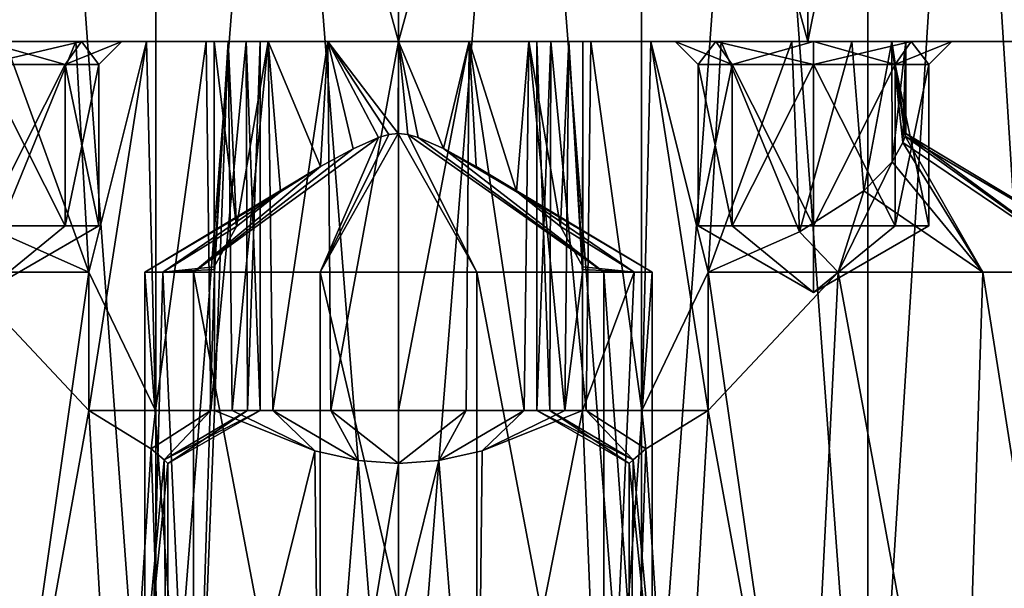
# Model space of a CAD drawing. Header units: millimetres. Extents: x -175 to 175, y 0 to 204.
# Tile 74 of 138: x 142 to 163, y 14 to 26. Entities that reach past the tile are written whole.
import ezdxf

# ---------------------------------------------------------------- set-up
doc = ezdxf.new("R2010")
doc.units = ezdxf.units.MM
doc.header["$LTSCALE"] = 65.185185
for name, color, linetype in [('306', 7, 'CONTINUOUS'), ('307', 7, 'CONTINUOUS'), ('308', 7, 'CONTINUOUS'), ('316', 7, 'CONTINUOUS'), ('317', 7, 'CONTINUOUS'), ('327', 7, 'CONTINUOUS'), ('328', 7, 'CONTINUOUS'), ('332', 7, 'CONTINUOUS'), ('342', 7, 'CONTINUOUS'), ('343', 7, 'CONTINUOUS'), ('347', 7, 'CONTINUOUS'), ('351', 7, 'CONTINUOUS'), ('352', 7, 'CONTINUOUS'), ('356', 7, 'CONTINUOUS'), ('358', 7, 'CONTINUOUS'), ('359', 7, 'CONTINUOUS'), ('360', 7, 'CONTINUOUS'), ('361', 7, 'CONTINUOUS'), ('362', 7, 'CONTINUOUS'), ('363', 7, 'CONTINUOUS'), ('364', 7, 'CONTINUOUS'), ('365', 7, 'CONTINUOUS'), ('366', 7, 'CONTINUOUS'), ('367', 7, 'CONTINUOUS'), ('368', 7, 'CONTINUOUS'), ('369', 7, 'CONTINUOUS'), ('370', 7, 'CONTINUOUS'), ('371', 7, 'CONTINUOUS'), ('372', 7, 'CONTINUOUS'), ('373', 7, 'CONTINUOUS'), ('374', 7, 'CONTINUOUS'), ('375', 7, 'CONTINUOUS'), ('376', 7, 'CONTINUOUS'), ('377', 7, 'CONTINUOUS'), ('378', 7, 'CONTINUOUS')]:
    doc.layers.add(name, color=color, linetype=linetype)

msp = doc.modelspace()

# ---------------------------------------------------------------- linework, layer by layer
at = {"layer": '306', "color": 7, "linetype": 'CONTINUOUS', "true_color": 0xe0f2ff}
for points in [[(132.25, 26), (167.75, 26), (150, 26, -1), (132.25, 26)], [(167.75, 26), (132.25, 26), (143, 26, 1), (167.75, 26)], [(146.305, 26, -6.531), (132.25, 26), (146, 26, -5), (146.305, 26, -6.531)], [(132.25, 26), (146.305, 26, -6.531), (141, 26, -7), (132.25, 26)], [(146, 26, -5), (132.25, 26), (146.305, 26, -3.469), (146, 26, -5)], [(146.305, 26, -3.469), (132.25, 26), (147.171, 26, -2.172), (146.305, 26, -3.469)], [(147.171, 26, -2.172), (132.25, 26), (148.469, 26, -1.304), (147.171, 26, -2.172)], [(148.469, 26, -1.304), (132.25, 26), (150, 26, -1), (148.469, 26, -1.304)], [(143, 26, 1), (132.25, 26), (141.469, 26, 1.304), (143, 26, 1)], [(134.628, 26, 8.875), (141.125, 26, 15.372), (143, 26, 9), (134.628, 26, 8.875)], [(141.469, 26, 8.696), (134.628, 26, 8.875), (143, 26, 9), (141.469, 26, 8.696)], [(158.875, 26, -15.372), (141.125, 26, -15.372), (141, 26, -13), (158.875, 26, -15.372)], [(159, 26, -13), (158.875, 26, -15.372), (141, 26, -13), (159, 26, -13)], [(146.305, 26, -6.531), (147.171, 26, -7.828), (141, 26, -7), (146.305, 26, -6.531)], [(141, 26, -7), (147.171, 26, -7.828), (143.121, 26, -7.879), (141, 26, -7)], [(143.121, 26, -12.121), (159, 26, -13), (141, 26, -13), (143.121, 26, -12.121)], [(158.875, 26, 15.372), (165.372, 26, 8.875), (141.125, 26, 15.372), (158.875, 26, 15.372)], [(141.125, 26, 15.372), (165.372, 26, 8.875), (157, 26, 9), (141.125, 26, 15.372)], [(150, 26, 17.75), (158.875, 26, 15.372), (141.125, 26, 15.372), (150, 26, 17.75)], [(143, 26, 9), (141.125, 26, 15.372), (157, 26, 9), (143, 26, 9)], [(150, 26, -17.75), (141.125, 26, -15.372), (158.875, 26, -15.372), (150, 26, -17.75)], [(167.75, 26), (143, 26, 1), (157, 26, 1), (167.75, 26)], [(143, 26, 1), (144.531, 26, 1.304), (157, 26, 1), (143, 26, 1)], [(144.531, 26, 8.696), (143, 26, 9), (155.469, 26, 8.696), (144.531, 26, 8.696)], [(155.469, 26, 8.696), (143, 26, 9), (157, 26, 9), (155.469, 26, 8.696)], [(148.469, 26, -8.696), (150, 26, -9), (143.121, 26, -7.879), (148.469, 26, -8.696)], [(150, 26, -9), (156, 26, -10), (143.121, 26, -7.879), (150, 26, -9)], [(147.171, 26, -7.828), (148.469, 26, -8.696), (143.121, 26, -7.879), (147.171, 26, -7.828)], [(156.879, 26, -12.121), (159, 26, -13), (143.121, 26, -12.121), (156.879, 26, -12.121)], [(144, 26, -10), (156.879, 26, -12.121), (143.121, 26, -12.121), (144, 26, -10)], [(143.121, 26, -7.879), (156, 26, -10), (144, 26, -10), (143.121, 26, -7.879)], [(156, 26, -10), (156.879, 26, -12.121), (144, 26, -10), (156, 26, -10)], [(144.531, 26, 1.304), (145.829, 26, 2.172), (155.469, 26, 1.304), (144.531, 26, 1.304)], [(157, 26, 1), (144.531, 26, 1.304), (155.469, 26, 1.304), (157, 26, 1)], [(145.829, 26, 7.828), (144.531, 26, 8.696), (154.171, 26, 7.828), (145.829, 26, 7.828)], [(154.171, 26, 7.828), (144.531, 26, 8.696), (155.469, 26, 8.696), (154.171, 26, 7.828)], [(145.829, 26, 2.172), (146.695, 26, 3.469), (154.171, 26, 2.172), (145.829, 26, 2.172)], [(155.469, 26, 1.304), (145.829, 26, 2.172), (154.171, 26, 2.172), (155.469, 26, 1.304)], [(146.695, 26, 6.531), (145.829, 26, 7.828), (153.305, 26, 6.531), (146.695, 26, 6.531)], [(153.305, 26, 6.531), (145.829, 26, 7.828), (154.171, 26, 7.828), (153.305, 26, 6.531)], [(146.695, 26, 3.469), (147, 26, 5), (153.305, 26, 3.469), (146.695, 26, 3.469)], [(147, 26, 5), (146.695, 26, 6.531), (153, 26, 5), (147, 26, 5)], [(154.171, 26, 2.172), (146.695, 26, 3.469), (153.305, 26, 3.469), (154.171, 26, 2.172)], [(153, 26, 5), (146.695, 26, 6.531), (153.305, 26, 6.531), (153, 26, 5)], [(147, 26, 5), (153, 26, 5), (153.305, 26, 3.469), (147, 26, 5)], [(150, 26, -1), (167.75, 26), (151.531, 26, -1.304), (150, 26, -1)], [(150, 26, -9), (151.531, 26, -8.696), (156, 26, -10), (150, 26, -9)], [(167.75, 26), (165.372, 26, -8.875), (151.531, 26, -1.304), (167.75, 26)], [(151.531, 26, -1.304), (165.372, 26, -8.875), (152.829, 26, -2.172), (151.531, 26, -1.304)], [(151.531, 26, -8.696), (152.829, 26, -7.828), (156.879, 26, -7.879), (151.531, 26, -8.696)], [(156, 26, -10), (151.531, 26, -8.696), (156.879, 26, -7.879), (156, 26, -10)], [(152.829, 26, -2.172), (165.372, 26, -8.875), (153.695, 26, -3.469), (152.829, 26, -2.172)], [(152.829, 26, -7.828), (153.695, 26, -6.531), (159, 26, -7), (152.829, 26, -7.828)], [(156.879, 26, -7.879), (152.829, 26, -7.828), (159, 26, -7), (156.879, 26, -7.879)], [(165.372, 26, -8.875), (154, 26, -5), (153.695, 26, -3.469), (165.372, 26, -8.875)], [(153.695, 26, -6.531), (154, 26, -5), (159, 26, -7), (153.695, 26, -6.531)], [(154, 26, -5), (165.372, 26, -8.875), (159, 26, -7), (154, 26, -5)], [(158.531, 26, 1.304), (167.75, 26), (157, 26, 1), (158.531, 26, 1.304)], [(157, 26, 9), (165.372, 26, 8.875), (158.531, 26, 8.696), (157, 26, 9)], [(159.829, 26, 2.172), (167.75, 26), (158.531, 26, 1.304), (159.829, 26, 2.172)], [(158.531, 26, 8.696), (165.372, 26, 8.875), (159.829, 26, 7.828), (158.531, 26, 8.696)], [(165.372, 26, -8.875), (158.875, 26, -15.372), (161.121, 26, -12.121), (165.372, 26, -8.875)], [(161.121, 26, -12.121), (158.875, 26, -15.372), (159, 26, -13), (161.121, 26, -12.121)], [(159, 26, -7), (165.372, 26, -8.875), (161.121, 26, -7.879), (159, 26, -7)], [(165.372, 26, 8.875), (167.75, 26), (159.829, 26, 7.828), (165.372, 26, 8.875)], [(159.829, 26, 7.828), (167.75, 26), (160.695, 26, 6.531), (159.829, 26, 7.828)], [(160.695, 26, 3.469), (167.75, 26), (159.829, 26, 2.172), (160.695, 26, 3.469)], [(160.695, 26, 6.531), (167.75, 26), (161, 26, 5), (160.695, 26, 6.531)], [(161, 26, 5), (167.75, 26), (160.695, 26, 3.469), (161, 26, 5)], [(162, 26, -10), (165.372, 26, -8.875), (161.121, 26, -12.121), (162, 26, -10)], [(165.372, 26, -8.875), (162, 26, -10), (161.121, 26, -7.879), (165.372, 26, -8.875)]]:
    msp.add_3dface(points, dxfattribs=at)
at = {"layer": '307', "color": 7, "linetype": 'CONTINUOUS', "true_color": 0xe0f2ff}
for points in [[(141.125, 26, -15.372), (150, 26, -17.75), (141.125, 58.25, -15.372), (141.125, 26, -15.372)], [(141.125, 58.25, -15.372), (150, 26, -17.75), (150, 58.25, -17.75), (141.125, 58.25, -15.372)], [(150, 26, -17.75), (158.875, 26, -15.372), (150, 58.25, -17.75), (150, 26, -17.75)], [(150, 58.25, -17.75), (158.875, 26, -15.372), (158.875, 58.25, -15.372), (150, 58.25, -17.75)], [(158.875, 26, -15.372), (165.372, 26, -8.875), (158.875, 58.25, -15.372), (158.875, 26, -15.372)], [(158.875, 58.25, -15.372), (165.372, 26, -8.875), (165.372, 58.25, -8.875), (158.875, 58.25, -15.372)]]:
    msp.add_3dface(points, dxfattribs=at)
at = {"layer": '308', "color": 7, "linetype": 'CONTINUOUS', "true_color": 0xe0f2ff}
for points in [[(139.825, 72.609, -17.624), (144.733, 72.609, -19.657), (139.825, 5.8, -17.624), (139.825, 72.609, -17.624)], [(139.825, 5.8, -17.624), (144.733, 72.609, -19.657), (144.733, 5.8, -19.657), (139.825, 5.8, -17.624)], [(144.733, 72.609, -19.657), (150, 72.609, -20.35), (144.733, 5.8, -19.657), (144.733, 72.609, -19.657)], [(144.733, 5.8, -19.657), (150, 72.609, -20.35), (150, 5.8, -20.35), (144.733, 5.8, -19.657)], [(150, 72.609, -20.35), (155.267, 72.609, -19.657), (150, 5.8, -20.35), (150, 72.609, -20.35)], [(150, 5.8, -20.35), (155.267, 72.609, -19.657), (155.267, 5.8, -19.657), (150, 5.8, -20.35)], [(155.267, 72.609, -19.657), (160.175, 72.609, -17.624), (155.267, 5.8, -19.657), (155.267, 72.609, -19.657)], [(155.267, 5.8, -19.657), (160.175, 72.609, -17.624), (160.175, 5.8, -17.624), (155.267, 5.8, -19.657)], [(160.175, 72.609, -17.624), (164.39, 72.609, -14.39), (160.175, 5.8, -17.624), (160.175, 72.609, -17.624)], [(160.175, 5.8, -17.624), (164.39, 72.609, -14.39), (164.39, 5.8, -14.39), (160.175, 5.8, -17.624)]]:
    msp.add_3dface(points, dxfattribs=at)
at = {"layer": '316', "color": 7, "linetype": 'CONTINUOUS', "true_color": 0xe0f2ff}
for points in [[(150, 26, 17.75), (141.125, 26, 15.372), (150, 58.25, 17.75), (150, 26, 17.75)], [(150, 58.25, 17.75), (141.125, 26, 15.372), (141.125, 58.25, 15.372), (150, 58.25, 17.75)], [(158.875, 26, 15.372), (150, 26, 17.75), (158.875, 58.25, 15.372), (158.875, 26, 15.372)], [(158.875, 58.25, 15.372), (150, 26, 17.75), (150, 58.25, 17.75), (158.875, 58.25, 15.372)], [(165.372, 26, 8.875), (158.875, 26, 15.372), (165.372, 58.25, 8.875), (165.372, 26, 8.875)], [(165.372, 58.25, 8.875), (158.875, 26, 15.372), (158.875, 58.25, 15.372), (165.372, 58.25, 8.875)]]:
    msp.add_3dface(points, dxfattribs=at)
at = {"layer": '317', "color": 7, "linetype": 'CONTINUOUS', "true_color": 0xe0f2ff}
for points in [[(139.825, 5.8, 17.624), (144.733, 5.8, 19.657), (139.825, 72.609, 17.624), (139.825, 5.8, 17.624)], [(139.825, 72.609, 17.624), (144.733, 5.8, 19.657), (144.733, 72.609, 19.657), (139.825, 72.609, 17.624)], [(144.733, 5.8, 19.657), (150, 5.8, 20.35), (144.733, 72.609, 19.657), (144.733, 5.8, 19.657)], [(144.733, 72.609, 19.657), (150, 5.8, 20.35), (150, 72.609, 20.35), (144.733, 72.609, 19.657)], [(150, 5.8, 20.35), (155.267, 5.8, 19.657), (150, 72.609, 20.35), (150, 5.8, 20.35)], [(150, 72.609, 20.35), (155.267, 5.8, 19.657), (155.267, 72.609, 19.657), (150, 72.609, 20.35)], [(155.267, 5.8, 19.657), (160.175, 5.8, 17.624), (155.267, 72.609, 19.657), (155.267, 5.8, 19.657)], [(155.267, 72.609, 19.657), (160.175, 5.8, 17.624), (160.175, 72.609, 17.624), (155.267, 72.609, 19.657)], [(160.175, 5.8, 17.624), (164.39, 5.8, 14.39), (160.175, 72.609, 17.624), (160.175, 5.8, 17.624)], [(160.175, 72.609, 17.624), (164.39, 5.8, 14.39), (164.39, 72.609, 14.39), (160.175, 72.609, 17.624)]]:
    msp.add_3dface(points, dxfattribs=at)
at = {"layer": '327', "color": 7, "linetype": 'CONTINUOUS', "true_color": 0xe0f2ff}
for points in [[(145.55, 6.5, -5.267), (144.5, 6.5, -8.5), (144.891, 21, -6.462), (145.55, 6.5, -5.267)], [(144.5, 6.5, -8.5), (144.5, 21, -8.5), (144.891, 21, -6.462), (144.5, 6.5, -8.5)], [(146.01, 21, -4.714), (145.55, 6.5, -5.267), (144.891, 21, -6.462), (146.01, 21, -4.714)], [(146.01, 18, -4.714), (145.55, 6.5, -5.267), (146.01, 21, -4.714), (146.01, 18, -4.714)], [(155.109, 21, -6.462), (154.45, 6.5, -5.267), (153.99, 18, -4.714), (155.109, 21, -6.462)], [(153.99, 21, -4.714), (155.109, 21, -6.462), (153.99, 18, -4.714), (153.99, 21, -4.714)], [(155.5, 6.5, -8.5), (154.45, 6.5, -5.267), (155.5, 21, -8.5), (155.5, 6.5, -8.5)], [(155.5, 21, -8.5), (154.45, 6.5, -5.267), (155.109, 21, -6.462), (155.5, 21, -8.5)], [(148.184, 17.124, -3.309), (145.55, 6.5, -5.267), (146.01, 18, -4.714), (148.184, 17.124, -3.309)], [(154.45, 6.5, -5.267), (151.699, 6.5, -3.269), (153.99, 18, -4.714), (154.45, 6.5, -5.267)], [(153.99, 18, -4.714), (151.699, 6.5, -3.269), (151.813, 17.122, -3.307), (153.99, 18, -4.714)], [(148.301, 6.5, -3.269), (145.55, 6.5, -5.267), (148.184, 17.124, -3.309), (148.301, 6.5, -3.269)], [(149.122, 16.914, -3.071), (148.301, 6.5, -3.269), (148.184, 17.124, -3.309), (149.122, 16.914, -3.071)], [(151.813, 17.122, -3.307), (151.699, 6.5, -3.269), (150.875, 16.914, -3.07), (151.813, 17.122, -3.307)], [(151.699, 6.5, -3.269), (148.301, 6.5, -3.269), (150.875, 16.914, -3.07), (151.699, 6.5, -3.269)], [(150.875, 16.914, -3.07), (148.301, 6.5, -3.269), (149.999, 16.845, -3), (150.875, 16.914, -3.07)], [(149.999, 16.845, -3), (148.301, 6.5, -3.269), (149.122, 16.914, -3.071), (149.999, 16.845, -3)]]:
    msp.add_3dface(points, dxfattribs=at)
at = {"layer": '328', "color": 7, "linetype": 'CONTINUOUS', "true_color": 0xe0f2ff}
for points in [[(149.566, 23.918, -8.976), (149.016, 23.672, -8.877), (145.55, 21, -11.733), (149.566, 23.918, -8.976)], [(148.301, 21, -13.731), (149.566, 23.918, -8.976), (145.55, 21, -11.733), (148.301, 21, -13.731)], [(149.995, 24.004, -9), (149.789, 23.982, -8.994), (148.301, 21, -13.731), (149.995, 24.004, -9)], [(151.699, 21, -13.731), (149.995, 24.004, -9), (148.301, 21, -13.731), (151.699, 21, -13.731)], [(149.789, 23.982, -8.994), (149.566, 23.918, -8.976), (148.301, 21, -13.731), (149.789, 23.982, -8.994)], [(150.201, 23.984, -8.995), (149.995, 24.004, -9), (151.699, 21, -13.731), (150.201, 23.984, -8.995)], [(150.425, 23.921, -8.977), (150.201, 23.984, -8.995), (154.45, 21, -11.733), (150.425, 23.921, -8.977)], [(154.45, 21, -11.733), (150.201, 23.984, -8.995), (151.699, 21, -13.731), (154.45, 21, -11.733)], [(150.976, 23.676, -8.879), (150.425, 23.921, -8.977), (154.45, 21, -11.733), (150.976, 23.676, -8.879)], [(149.016, 23.672, -8.877), (148.31, 23.286, -8.625), (145.55, 21, -11.733), (149.016, 23.672, -8.877)], [(150.976, 23.676, -8.879), (155.5, 21, -8.5), (151.684, 23.29, -8.628), (150.976, 23.676, -8.879)], [(155.5, 21, -8.5), (150.976, 23.676, -8.879), (154.45, 21, -11.733), (155.5, 21, -8.5)], [(147.437, 22.743, -8.071), (144.5, 21, -8.5), (148.31, 23.286, -8.625), (147.437, 22.743, -8.071)], [(148.31, 23.286, -8.625), (144.5, 21, -8.5), (145.55, 21, -11.733), (148.31, 23.286, -8.625)], [(151.684, 23.29, -8.628), (155.5, 21, -8.5), (152.56, 22.746, -8.074), (151.684, 23.29, -8.628)], [(144.891, 21, -6.462), (144.5, 21, -8.5), (147.437, 22.743, -8.071), (144.891, 21, -6.462)], [(146.484, 21.985, -6.907), (144.891, 21, -6.462), (147.437, 22.743, -8.071), (146.484, 21.985, -6.907)], [(155.5, 21, -8.5), (155.109, 21, -6.462), (152.56, 22.746, -8.074), (155.5, 21, -8.5)], [(152.56, 22.746, -8.074), (155.109, 21, -6.462), (153.516, 21.986, -6.908), (152.56, 22.746, -8.074)], [(146, 21.111, -5), (144.891, 21, -6.462), (146.484, 21.985, -6.907), (146, 21.111, -5)], [(153.516, 21.986, -6.908), (155.109, 21, -6.462), (154, 21.111, -5), (153.516, 21.986, -6.908)], [(144.891, 21, -6.462), (146, 21.111, -5), (146.003, 21.055, -4.857), (144.891, 21, -6.462)], [(146.01, 21, -4.714), (144.891, 21, -6.462), (146.003, 21.055, -4.857), (146.01, 21, -4.714)], [(155.109, 21, -6.462), (153.99, 21, -4.714), (153.997, 21.055, -4.857), (155.109, 21, -6.462)], [(154, 21.111, -5), (155.109, 21, -6.462), (153.997, 21.055, -4.857), (154, 21.111, -5)]]:
    msp.add_3dface(points, dxfattribs=at)
at = {"layer": '332', "color": 7, "linetype": 'CONTINUOUS', "true_color": 0xe0f2ff}
for points in [[(144.5, 21, -8.5), (144.5, 6.5, -8.5), (145.55, 6.5, -11.733), (144.5, 21, -8.5)], [(145.55, 21, -11.733), (144.5, 21, -8.5), (145.55, 6.5, -11.733), (145.55, 21, -11.733)], [(148.301, 21, -13.731), (145.55, 21, -11.733), (148.301, 6.5, -13.731), (148.301, 21, -13.731)], [(145.55, 21, -11.733), (145.55, 6.5, -11.733), (148.301, 6.5, -13.731), (145.55, 21, -11.733)], [(151.699, 21, -13.731), (148.301, 21, -13.731), (151.699, 6.5, -13.731), (151.699, 21, -13.731)], [(148.301, 21, -13.731), (148.301, 6.5, -13.731), (151.699, 6.5, -13.731), (148.301, 21, -13.731)], [(154.45, 21, -11.733), (151.699, 21, -13.731), (154.45, 6.5, -11.733), (154.45, 21, -11.733)], [(151.699, 21, -13.731), (151.699, 6.5, -13.731), (154.45, 6.5, -11.733), (151.699, 21, -13.731)], [(155.5, 6.5, -8.5), (155.5, 21, -8.5), (154.45, 21, -11.733), (155.5, 6.5, -8.5)], [(155.5, 6.5, -8.5), (154.45, 21, -11.733), (154.45, 6.5, -11.733), (155.5, 6.5, -8.5)]]:
    msp.add_3dface(points, dxfattribs=at)
at = {"layer": '342', "color": 7, "linetype": 'CONTINUOUS', "true_color": 0xe0f2ff}
for points in [[(143.286, 21, 8.99), (141.199, 6.5, 10.231), (140.467, 21, 10.414), (143.286, 21, 8.99)], [(143.286, 18, 8.99), (141.199, 6.5, 10.231), (143.286, 21, 8.99), (143.286, 18, 8.99)], [(143.95, 6.5, 8.233), (141.199, 6.5, 10.231), (143.286, 18, 8.99), (143.95, 6.5, 8.233)], [(143.95, 6.5, 8.233), (143.286, 18, 8.99), (144.638, 17.167, 6.963), (143.95, 6.5, 8.233)], [(144.915, 16.928, 5.963), (143.95, 6.5, 8.233), (144.638, 17.167, 6.963), (144.915, 16.928, 5.963)], [(145, 16.845, 5), (143.95, 6.5, 8.233), (144.915, 16.928, 5.963), (145, 16.845, 5)], [(145, 6.5, 5), (143.95, 6.5, 8.233), (145, 16.845, 5), (145, 6.5, 5)]]:
    msp.add_3dface(points, dxfattribs=at)
at = {"layer": '343', "color": 7, "linetype": 'CONTINUOUS', "true_color": 0xe0f2ff}
for points in [[(143.286, 21, 8.99), (140.467, 21, 10.414), (141.307, 21.872, 8.624), (143.286, 21, 8.99)], [(143.286, 21, 1.01), (141.307, 21.872, 1.376), (140.467, 21, -0.414), (143.286, 21, 1.01)]]:
    msp.add_3dface(points, dxfattribs=at)
at = {"layer": '347', "color": 7, "linetype": 'CONTINUOUS', "true_color": 0xe0f2ff}
for points in [[(143.286, 21, 1.01), (140.467, 21, -0.414), (143.286, 18, 1.01), (143.286, 21, 1.01)], [(140.467, 21, -0.414), (141.199, 6.5, -0.231), (143.286, 18, 1.01), (140.467, 21, -0.414)], [(141.199, 6.5, -0.231), (143.95, 6.5, 1.767), (143.286, 18, 1.01), (141.199, 6.5, -0.231)], [(143.286, 18, 1.01), (143.95, 6.5, 1.767), (144.638, 17.166, 3.038), (143.286, 18, 1.01)], [(143.95, 6.5, 1.767), (145, 6.5, 5), (144.638, 17.166, 3.038), (143.95, 6.5, 1.767)], [(144.638, 17.166, 3.038), (145, 6.5, 5), (144.914, 16.929, 4.032), (144.638, 17.166, 3.038)], [(145, 6.5, 5), (145, 16.845, 5), (144.914, 16.929, 4.032), (145, 6.5, 5)]]:
    msp.add_3dface(points, dxfattribs=at)
at = {"layer": '351', "color": 7, "linetype": 'CONTINUOUS', "true_color": 0xe0f2ff}
for points in [[(158.801, 6.5, 10.231), (156.714, 18, 8.99), (159.533, 21, 10.414), (158.801, 6.5, 10.231)], [(156.714, 18, 8.99), (156.714, 21, 8.99), (159.533, 21, 10.414), (156.714, 18, 8.99)], [(162.199, 6.5, 10.231), (158.801, 6.5, 10.231), (159.533, 21, 10.414), (162.199, 6.5, 10.231)], [(162.671, 21, 10.053), (162.199, 6.5, 10.231), (159.533, 21, 10.414), (162.671, 21, 10.053)], [(164.95, 6.5, 8.233), (162.199, 6.5, 10.231), (162.671, 21, 10.053), (164.95, 6.5, 8.233)], [(165.093, 21, 8.026), (164.95, 6.5, 8.233), (162.671, 21, 10.053), (165.093, 21, 8.026)], [(156.714, 18, 8.99), (156.05, 6.5, 8.233), (155.362, 17.167, 6.963), (156.714, 18, 8.99)], [(158.801, 6.5, 10.231), (156.05, 6.5, 8.233), (156.714, 18, 8.99), (158.801, 6.5, 10.231)], [(156.05, 6.5, 8.233), (155, 6.5, 5), (155.362, 17.167, 6.963), (156.05, 6.5, 8.233)], [(155.362, 17.167, 6.963), (155, 6.5, 5), (155.085, 16.928, 5.963), (155.362, 17.167, 6.963)], [(155.085, 16.928, 5.963), (155, 6.5, 5), (155, 16.845, 5), (155.085, 16.928, 5.963)]]:
    msp.add_3dface(points, dxfattribs=at)
at = {"layer": '352', "color": 7, "linetype": 'CONTINUOUS', "true_color": 0xe0f2ff}
for points in [[(160.985, 23.946, 5.347), (162.671, 21, 10.053), (160.939, 23.811, 5.696), (160.985, 23.946, 5.347)], [(160.939, 23.811, 4.304), (165.093, 21, 1.974), (160.985, 23.946, 4.653), (160.939, 23.811, 4.304)], [(160.985, 23.946, 4.653), (166, 21, 5), (161, 24.004, 5), (160.985, 23.946, 4.653)], [(161, 24.004, 5), (165.093, 21, 8.026), (160.985, 23.946, 5.347), (161, 24.004, 5)], [(165.093, 21, 1.974), (166, 21, 5), (160.985, 23.946, 4.653), (165.093, 21, 1.974)], [(165.093, 21, 8.026), (162.671, 21, 10.053), (160.985, 23.946, 5.347), (165.093, 21, 8.026)], [(166, 21, 5), (165.093, 21, 8.026), (161, 24.004, 5), (166, 21, 5)], [(160.939, 23.811, 5.696), (162.671, 21, 10.053), (160.707, 23.394, 6.502), (160.939, 23.811, 5.696)], [(160.707, 23.394, 3.498), (162.671, 21, -0.053), (160.939, 23.811, 4.304), (160.707, 23.394, 3.498)], [(162.671, 21, -0.053), (165.093, 21, 1.974), (160.939, 23.811, 4.304), (162.671, 21, -0.053)], [(162.671, 21, 10.053), (159.533, 21, 10.414), (160.707, 23.394, 6.502), (162.671, 21, 10.053)], [(160.707, 23.394, 6.502), (159.533, 21, 10.414), (160.092, 22.761, 7.537), (160.707, 23.394, 6.502)], [(160.092, 22.761, 2.463), (162.671, 21, -0.053), (160.707, 23.394, 3.498), (160.092, 22.761, 2.463)], [(160.092, 22.761, 7.537), (159.533, 21, 10.414), (158.693, 21.872, 8.624), (160.092, 22.761, 7.537)], [(158.693, 21.872, 1.376), (159.533, 21, -0.414), (160.092, 22.761, 2.463), (158.693, 21.872, 1.376)], [(159.533, 21, -0.414), (162.671, 21, -0.053), (160.092, 22.761, 2.463), (159.533, 21, -0.414)], [(159.533, 21, 10.414), (156.714, 21, 8.99), (158.693, 21.872, 8.624), (159.533, 21, 10.414)], [(156.714, 21, 1.01), (159.533, 21, -0.414), (158.693, 21.872, 1.376), (156.714, 21, 1.01)]]:
    msp.add_3dface(points, dxfattribs=at)
at = {"layer": '356', "color": 7, "linetype": 'CONTINUOUS', "true_color": 0xe0f2ff}
for points in [[(159.533, 21, -0.414), (156.714, 21, 1.01), (158.801, 6.5, -0.231), (159.533, 21, -0.414)], [(158.801, 6.5, -0.231), (156.714, 21, 1.01), (156.714, 18, 1.01), (158.801, 6.5, -0.231)], [(159.533, 21, -0.414), (158.801, 6.5, -0.231), (162.199, 6.5, -0.231), (159.533, 21, -0.414)], [(162.671, 21, -0.053), (159.533, 21, -0.414), (162.199, 6.5, -0.231), (162.671, 21, -0.053)], [(162.671, 21, -0.053), (162.199, 6.5, -0.231), (164.95, 6.5, 1.767), (162.671, 21, -0.053)], [(165.093, 21, 1.974), (162.671, 21, -0.053), (164.95, 6.5, 1.767), (165.093, 21, 1.974)], [(155.362, 17.166, 3.038), (156.05, 6.5, 1.767), (156.714, 18, 1.01), (155.362, 17.166, 3.038)], [(156.05, 6.5, 1.767), (158.801, 6.5, -0.231), (156.714, 18, 1.01), (156.05, 6.5, 1.767)], [(155.086, 16.929, 4.032), (156.05, 6.5, 1.767), (155.362, 17.166, 3.038), (155.086, 16.929, 4.032)], [(155, 16.845, 5), (156.05, 6.5, 1.767), (155.086, 16.929, 4.032), (155, 16.845, 5)], [(155, 16.845, 5), (155, 6.5, 5), (156.05, 6.5, 1.767), (155, 16.845, 5)]]:
    msp.add_3dface(points, dxfattribs=at)
at = {"layer": '358', "color": 7, "linetype": 'CONTINUOUS', "true_color": 0xe0f2ff}
for points in [[(146, 26, -5), (146.305, 26, -3.469), (146, 21.111, -5), (146, 26, -5)], [(146, 21.111, -5), (146.305, 26, -3.469), (146.003, 21.055, -4.857), (146, 21.111, -5)], [(146.305, 26, -3.469), (146.01, 21, -4.714), (146.003, 21.055, -4.857), (146.305, 26, -3.469)], [(146.305, 26, -3.469), (146.01, 18, -4.714), (146.01, 21, -4.714), (146.305, 26, -3.469)], [(146.01, 18, -4.714), (146.305, 26, -3.469), (146.392, 18, -3.273), (146.01, 18, -4.714)], [(146.305, 26, -3.469), (147.171, 26, -2.172), (146.392, 18, -3.273), (146.305, 26, -3.469)], [(146.392, 18, -3.273), (147.171, 26, -2.172), (147.274, 18, -2.072), (146.392, 18, -3.273)], [(147.171, 26, -2.172), (148.469, 26, -1.304), (147.274, 18, -2.072), (147.171, 26, -2.172)], [(147.274, 18, -2.072), (148.469, 26, -1.304), (148.535, 18, -1.278), (147.274, 18, -2.072)], [(148.469, 26, -1.304), (150, 26, -1), (148.535, 18, -1.278), (148.469, 26, -1.304)], [(148.535, 18, -1.278), (150, 26, -1), (150, 18, -1), (148.535, 18, -1.278)], [(150, 26, -1), (151.531, 26, -1.304), (150, 18, -1), (150, 26, -1)], [(150, 18, -1), (151.531, 26, -1.304), (151.465, 18, -1.278), (150, 18, -1)], [(151.465, 18, -1.278), (151.531, 26, -1.304), (152.726, 18, -2.072), (151.465, 18, -1.278)], [(151.531, 26, -1.304), (152.829, 26, -2.172), (152.726, 18, -2.072), (151.531, 26, -1.304)], [(152.726, 18, -2.072), (152.829, 26, -2.172), (153.608, 18, -3.273), (152.726, 18, -2.072)], [(152.829, 26, -2.172), (153.695, 26, -3.469), (153.608, 18, -3.273), (152.829, 26, -2.172)], [(153.695, 26, -3.469), (153.99, 21, -4.714), (153.608, 18, -3.273), (153.695, 26, -3.469)], [(153.695, 26, -3.469), (154, 26, -5), (153.99, 21, -4.714), (153.695, 26, -3.469)], [(153.99, 21, -4.714), (154, 26, -5), (153.997, 21.055, -4.857), (153.99, 21, -4.714)], [(154, 26, -5), (154, 21.111, -5), (153.997, 21.055, -4.857), (154, 26, -5)], [(153.99, 21, -4.714), (153.99, 18, -4.714), (153.608, 18, -3.273), (153.99, 21, -4.714)]]:
    msp.add_3dface(points, dxfattribs=at)
at = {"layer": '359', "color": 7, "linetype": 'CONTINUOUS', "true_color": 0xe0f2ff}
for points in [[(148.184, 17.124, -3.309), (146.01, 18, -4.714), (146.392, 18, -3.273), (148.184, 17.124, -3.309)], [(148.184, 17.124, -3.309), (146.392, 18, -3.273), (147.274, 18, -2.072), (148.184, 17.124, -3.309)], [(149.122, 16.914, -3.071), (148.184, 17.124, -3.309), (147.274, 18, -2.072), (149.122, 16.914, -3.071)], [(149.122, 16.914, -3.071), (147.274, 18, -2.072), (148.535, 18, -1.278), (149.122, 16.914, -3.071)], [(149.999, 16.845, -3), (149.122, 16.914, -3.071), (148.535, 18, -1.278), (149.999, 16.845, -3)], [(149.999, 16.845, -3), (148.535, 18, -1.278), (150, 18, -1), (149.999, 16.845, -3)], [(150.875, 16.914, -3.07), (149.999, 16.845, -3), (151.465, 18, -1.278), (150.875, 16.914, -3.07)], [(149.999, 16.845, -3), (150, 18, -1), (151.465, 18, -1.278), (149.999, 16.845, -3)], [(151.813, 17.122, -3.307), (150.875, 16.914, -3.07), (152.726, 18, -2.072), (151.813, 17.122, -3.307)], [(150.875, 16.914, -3.07), (151.465, 18, -1.278), (152.726, 18, -2.072), (150.875, 16.914, -3.07)], [(153.99, 18, -4.714), (151.813, 17.122, -3.307), (153.608, 18, -3.273), (153.99, 18, -4.714)], [(151.813, 17.122, -3.307), (152.726, 18, -2.072), (153.608, 18, -3.273), (151.813, 17.122, -3.307)]]:
    msp.add_3dface(points, dxfattribs=at)
at = {"layer": '360', "color": 7, "linetype": 'CONTINUOUS', "true_color": 0xe0f2ff}
for points in [[(146.305, 26, -6.531), (146, 26, -5), (146.484, 21.985, -6.907), (146.305, 26, -6.531)], [(146, 26, -5), (146, 21.111, -5), (146.484, 21.985, -6.907), (146, 26, -5)], [(147.171, 26, -7.828), (146.305, 26, -6.531), (146.484, 21.985, -6.907), (147.171, 26, -7.828)], [(147.171, 26, -7.828), (146.484, 21.985, -6.907), (147.437, 22.743, -8.071), (147.171, 26, -7.828)], [(148.469, 26, -8.696), (147.171, 26, -7.828), (148.31, 23.286, -8.625), (148.469, 26, -8.696)], [(147.171, 26, -7.828), (147.437, 22.743, -8.071), (148.31, 23.286, -8.625), (147.171, 26, -7.828)], [(148.469, 26, -8.696), (148.31, 23.286, -8.625), (149.016, 23.672, -8.877), (148.469, 26, -8.696)], [(150, 26, -9), (148.469, 26, -8.696), (149.995, 24.004, -9), (150, 26, -9)], [(148.469, 26, -8.696), (149.016, 23.672, -8.877), (149.566, 23.918, -8.976), (148.469, 26, -8.696)], [(148.469, 26, -8.696), (149.566, 23.918, -8.976), (149.789, 23.982, -8.994), (148.469, 26, -8.696)], [(148.469, 26, -8.696), (149.789, 23.982, -8.994), (149.995, 24.004, -9), (148.469, 26, -8.696)], [(150, 26, -9), (149.995, 24.004, -9), (150.201, 23.984, -8.995), (150, 26, -9)], [(151.531, 26, -8.696), (150, 26, -9), (150.976, 23.676, -8.879), (151.531, 26, -8.696)], [(150, 26, -9), (150.201, 23.984, -8.995), (150.425, 23.921, -8.977), (150, 26, -9)], [(150, 26, -9), (150.425, 23.921, -8.977), (150.976, 23.676, -8.879), (150, 26, -9)], [(151.531, 26, -8.696), (150.976, 23.676, -8.879), (151.684, 23.29, -8.628), (151.531, 26, -8.696)], [(152.829, 26, -7.828), (151.531, 26, -8.696), (152.56, 22.746, -8.074), (152.829, 26, -7.828)], [(151.531, 26, -8.696), (151.684, 23.29, -8.628), (152.56, 22.746, -8.074), (151.531, 26, -8.696)], [(152.829, 26, -7.828), (152.56, 22.746, -8.074), (153.516, 21.986, -6.908), (152.829, 26, -7.828)], [(153.695, 26, -6.531), (152.829, 26, -7.828), (153.516, 21.986, -6.908), (153.695, 26, -6.531)], [(153.695, 26, -6.531), (153.516, 21.986, -6.908), (154, 21.111, -5), (153.695, 26, -6.531)], [(154, 26, -5), (153.695, 26, -6.531), (154, 21.111, -5), (154, 26, -5)]]:
    msp.add_3dface(points, dxfattribs=at)
at = {"layer": '361', "color": 7, "linetype": 'CONTINUOUS', "true_color": 0xe0f2ff}
for points in [[(141.469, 26, 8.696), (143, 26, 9), (141.307, 21.872, 8.624), (141.469, 26, 8.696)], [(143, 26, 9), (143.286, 21, 8.99), (141.307, 21.872, 8.624), (143, 26, 9)], [(143, 26, 9), (144.531, 26, 8.696), (143.286, 21, 8.99), (143, 26, 9)], [(144.531, 26, 8.696), (143.286, 18, 8.99), (143.286, 21, 8.99), (144.531, 26, 8.696)], [(143.286, 18, 8.99), (144.531, 26, 8.696), (144.726, 18, 8.608), (143.286, 18, 8.99)], [(144.531, 26, 8.696), (145.829, 26, 7.828), (144.726, 18, 8.608), (144.531, 26, 8.696)], [(144.726, 18, 8.608), (145.829, 26, 7.828), (145.928, 18, 7.726), (144.726, 18, 8.608)], [(145.829, 26, 7.828), (146.695, 26, 6.531), (145.928, 18, 7.726), (145.829, 26, 7.828)], [(145.928, 18, 7.726), (146.695, 26, 6.531), (146.722, 18, 6.464), (145.928, 18, 7.726)], [(146.695, 26, 6.531), (147, 26, 5), (146.722, 18, 6.464), (146.695, 26, 6.531)], [(146.722, 18, 6.464), (147, 26, 5), (147, 18, 5), (146.722, 18, 6.464)]]:
    msp.add_3dface(points, dxfattribs=at)
at = {"layer": '362', "color": 7, "linetype": 'CONTINUOUS', "true_color": 0xe0f2ff}
for points in [[(144.638, 17.167, 6.963), (143.286, 18, 8.99), (144.726, 18, 8.608), (144.638, 17.167, 6.963)], [(143.286, 18, 1.01), (144.638, 17.166, 3.038), (144.726, 18, 1.392), (143.286, 18, 1.01)], [(144.915, 16.928, 5.963), (144.638, 17.167, 6.963), (145.928, 18, 7.726), (144.915, 16.928, 5.963)], [(144.638, 17.167, 6.963), (144.726, 18, 8.608), (145.928, 18, 7.726), (144.638, 17.167, 6.963)], [(144.638, 17.166, 3.038), (144.914, 16.929, 4.032), (145.928, 18, 2.274), (144.638, 17.166, 3.038)], [(144.726, 18, 1.392), (144.638, 17.166, 3.038), (145.928, 18, 2.274), (144.726, 18, 1.392)], [(144.914, 16.929, 4.032), (145, 16.845, 5), (146.722, 18, 3.536), (144.914, 16.929, 4.032)], [(145.928, 18, 2.274), (144.914, 16.929, 4.032), (146.722, 18, 3.536), (145.928, 18, 2.274)], [(145, 16.845, 5), (144.915, 16.928, 5.963), (147, 18, 5), (145, 16.845, 5)], [(144.915, 16.928, 5.963), (145.928, 18, 7.726), (146.722, 18, 6.464), (144.915, 16.928, 5.963)], [(144.915, 16.928, 5.963), (146.722, 18, 6.464), (147, 18, 5), (144.915, 16.928, 5.963)], [(145, 16.845, 5), (147, 18, 5), (146.722, 18, 3.536), (145, 16.845, 5)]]:
    msp.add_3dface(points, dxfattribs=at)
at = {"layer": '363', "color": 7, "linetype": 'CONTINUOUS', "true_color": 0xe0f2ff}
for points in [[(141.469, 26, 1.304), (141.307, 21.872, 1.376), (143.286, 21, 1.01), (141.469, 26, 1.304)], [(143, 26, 1), (141.469, 26, 1.304), (143.286, 21, 1.01), (143, 26, 1)], [(144.531, 26, 1.304), (143, 26, 1), (143.286, 21, 1.01), (144.531, 26, 1.304)], [(144.531, 26, 1.304), (143.286, 21, 1.01), (144.726, 18, 1.392), (144.531, 26, 1.304)], [(145.829, 26, 2.172), (144.531, 26, 1.304), (144.726, 18, 1.392), (145.829, 26, 2.172)], [(145.829, 26, 2.172), (144.726, 18, 1.392), (145.928, 18, 2.274), (145.829, 26, 2.172)], [(146.695, 26, 3.469), (145.829, 26, 2.172), (145.928, 18, 2.274), (146.695, 26, 3.469)], [(146.695, 26, 3.469), (145.928, 18, 2.274), (146.722, 18, 3.536), (146.695, 26, 3.469)], [(147, 26, 5), (146.695, 26, 3.469), (147, 18, 5), (147, 26, 5)], [(147, 18, 5), (146.695, 26, 3.469), (146.722, 18, 3.536), (147, 18, 5)], [(143.286, 21, 1.01), (143.286, 18, 1.01), (144.726, 18, 1.392), (143.286, 21, 1.01)]]:
    msp.add_3dface(points, dxfattribs=at)
at = {"layer": '364', "color": 7, "linetype": 'CONTINUOUS', "true_color": 0xe0f2ff}
for points in [[(153, 26, 5), (153.305, 26, 6.531), (153, 18, 5), (153, 26, 5)], [(153, 18, 5), (153.305, 26, 6.531), (153.278, 18, 6.464), (153, 18, 5)], [(153.278, 18, 6.464), (153.305, 26, 6.531), (154.072, 18, 7.726), (153.278, 18, 6.464)], [(153.305, 26, 6.531), (154.171, 26, 7.828), (154.072, 18, 7.726), (153.305, 26, 6.531)], [(154.072, 18, 7.726), (154.171, 26, 7.828), (155.274, 18, 8.608), (154.072, 18, 7.726)], [(154.171, 26, 7.828), (155.469, 26, 8.696), (155.274, 18, 8.608), (154.171, 26, 7.828)], [(155.469, 26, 8.696), (156.714, 21, 8.99), (155.274, 18, 8.608), (155.469, 26, 8.696)], [(155.469, 26, 8.696), (157, 26, 9), (156.714, 21, 8.99), (155.469, 26, 8.696)], [(157, 26, 9), (158.531, 26, 8.696), (156.714, 21, 8.99), (157, 26, 9)], [(156.714, 21, 8.99), (158.531, 26, 8.696), (158.693, 21.872, 8.624), (156.714, 21, 8.99)], [(158.531, 26, 8.696), (159.829, 26, 7.828), (158.693, 21.872, 8.624), (158.531, 26, 8.696)], [(159.829, 26, 7.828), (160.092, 22.761, 7.537), (158.693, 21.872, 8.624), (159.829, 26, 7.828)], [(159.829, 26, 7.828), (160.695, 26, 6.531), (160.092, 22.761, 7.537), (159.829, 26, 7.828)], [(160.695, 26, 6.531), (160.707, 23.394, 6.502), (160.092, 22.761, 7.537), (160.695, 26, 6.531)], [(160.695, 26, 6.531), (161, 26, 5), (160.707, 23.394, 6.502), (160.695, 26, 6.531)], [(161, 26, 5), (160.939, 23.811, 5.696), (160.707, 23.394, 6.502), (161, 26, 5)], [(161, 26, 5), (160.985, 23.946, 5.347), (160.939, 23.811, 5.696), (161, 26, 5)], [(161, 26, 5), (161, 24.004, 5), (160.985, 23.946, 5.347), (161, 26, 5)], [(156.714, 21, 8.99), (156.714, 18, 8.99), (155.274, 18, 8.608), (156.714, 21, 8.99)]]:
    msp.add_3dface(points, dxfattribs=at)
at = {"layer": '365', "color": 7, "linetype": 'CONTINUOUS', "true_color": 0xe0f2ff}
for points in [[(155, 16.845, 5), (155.086, 16.929, 4.032), (153, 18, 5), (155, 16.845, 5)], [(155, 16.845, 5), (153, 18, 5), (153.278, 18, 6.464), (155, 16.845, 5)], [(153, 18, 5), (155.086, 16.929, 4.032), (153.278, 18, 3.536), (153, 18, 5)], [(155.085, 16.928, 5.963), (155, 16.845, 5), (153.278, 18, 6.464), (155.085, 16.928, 5.963)], [(155.085, 16.928, 5.963), (153.278, 18, 6.464), (154.072, 18, 7.726), (155.085, 16.928, 5.963)], [(153.278, 18, 3.536), (155.086, 16.929, 4.032), (154.072, 18, 2.274), (153.278, 18, 3.536)], [(155.362, 17.167, 6.963), (155.085, 16.928, 5.963), (154.072, 18, 7.726), (155.362, 17.167, 6.963)], [(155.362, 17.167, 6.963), (154.072, 18, 7.726), (155.274, 18, 8.608), (155.362, 17.167, 6.963)], [(155.086, 16.929, 4.032), (155.362, 17.166, 3.038), (154.072, 18, 2.274), (155.086, 16.929, 4.032)], [(154.072, 18, 2.274), (155.362, 17.166, 3.038), (155.274, 18, 1.392), (154.072, 18, 2.274)], [(156.714, 18, 8.99), (155.362, 17.167, 6.963), (155.274, 18, 8.608), (156.714, 18, 8.99)], [(155.362, 17.166, 3.038), (156.714, 18, 1.01), (155.274, 18, 1.392), (155.362, 17.166, 3.038)]]:
    msp.add_3dface(points, dxfattribs=at)
at = {"layer": '366', "color": 7, "linetype": 'CONTINUOUS', "true_color": 0xe0f2ff}
for points in [[(153.305, 26, 3.469), (153, 26, 5), (153.278, 18, 3.536), (153.305, 26, 3.469)], [(153, 26, 5), (153, 18, 5), (153.278, 18, 3.536), (153, 26, 5)], [(153.305, 26, 3.469), (153.278, 18, 3.536), (154.072, 18, 2.274), (153.305, 26, 3.469)], [(154.171, 26, 2.172), (153.305, 26, 3.469), (154.072, 18, 2.274), (154.171, 26, 2.172)], [(154.171, 26, 2.172), (154.072, 18, 2.274), (155.274, 18, 1.392), (154.171, 26, 2.172)], [(155.469, 26, 1.304), (154.171, 26, 2.172), (155.274, 18, 1.392), (155.469, 26, 1.304)], [(156.714, 18, 1.01), (155.469, 26, 1.304), (155.274, 18, 1.392), (156.714, 18, 1.01)], [(157, 26, 1), (155.469, 26, 1.304), (156.714, 21, 1.01), (157, 26, 1)], [(156.714, 21, 1.01), (155.469, 26, 1.304), (156.714, 18, 1.01), (156.714, 21, 1.01)], [(157, 26, 1), (156.714, 21, 1.01), (158.693, 21.872, 1.376), (157, 26, 1)], [(158.531, 26, 1.304), (157, 26, 1), (158.693, 21.872, 1.376), (158.531, 26, 1.304)], [(159.829, 26, 2.172), (158.531, 26, 1.304), (158.693, 21.872, 1.376), (159.829, 26, 2.172)], [(159.829, 26, 2.172), (158.693, 21.872, 1.376), (160.092, 22.761, 2.463), (159.829, 26, 2.172)], [(160.695, 26, 3.469), (159.829, 26, 2.172), (160.092, 22.761, 2.463), (160.695, 26, 3.469)], [(160.695, 26, 3.469), (160.092, 22.761, 2.463), (160.707, 23.394, 3.498), (160.695, 26, 3.469)], [(161, 26, 5), (160.695, 26, 3.469), (161, 24.004, 5), (161, 26, 5)], [(160.695, 26, 3.469), (160.707, 23.394, 3.498), (160.939, 23.811, 4.304), (160.695, 26, 3.469)], [(160.695, 26, 3.469), (160.939, 23.811, 4.304), (160.985, 23.946, 4.653), (160.695, 26, 3.469)], [(160.695, 26, 3.469), (160.985, 23.946, 4.653), (161, 24.004, 5), (160.695, 26, 3.469)]]:
    msp.add_3dface(points, dxfattribs=at)
at = {"layer": '367', "color": 7, "linetype": 'CONTINUOUS', "true_color": 0xe0f2ff}
for points in [[(156, 26, -10), (156.879, 26, -7.879), (156.5, 25.5, -10), (156, 26, -10)], [(156.5, 25.5, -10), (156.879, 26, -7.879), (157.232, 25.5, -8.232), (156.5, 25.5, -10)], [(156.879, 26, -7.879), (159, 26, -7), (157.232, 25.5, -8.232), (156.879, 26, -7.879)], [(157.232, 25.5, -8.232), (159, 26, -7), (159, 25.5, -7.5), (157.232, 25.5, -8.232)], [(159, 26, -7), (161.121, 26, -7.879), (159, 25.5, -7.5), (159, 26, -7)], [(159, 25.5, -7.5), (161.121, 26, -7.879), (160.768, 25.5, -8.232), (159, 25.5, -7.5)], [(161.121, 26, -7.879), (162, 26, -10), (160.768, 25.5, -8.232), (161.121, 26, -7.879)], [(160.768, 25.5, -8.232), (162, 26, -10), (161.5, 25.5, -10), (160.768, 25.5, -8.232)]]:
    msp.add_3dface(points, dxfattribs=at)
at = {"layer": '368', "color": 7, "linetype": 'CONTINUOUS', "true_color": 0xe0f2ff}
for points in [[(156.5, 25.5, -10), (157.232, 25.5, -8.232), (156.5, 22, -10), (156.5, 25.5, -10)], [(156.5, 22, -10), (157.232, 25.5, -8.232), (157.232, 22, -8.232), (156.5, 22, -10)], [(157.232, 25.5, -8.232), (159, 25.5, -7.5), (157.232, 22, -8.232), (157.232, 25.5, -8.232)], [(157.232, 22, -8.232), (159, 25.5, -7.5), (159, 22, -7.5), (157.232, 22, -8.232)], [(159, 25.5, -7.5), (160.768, 25.5, -8.232), (159, 22, -7.5), (159, 25.5, -7.5)], [(159, 22, -7.5), (160.768, 25.5, -8.232), (160.768, 22, -8.232), (159, 22, -7.5)], [(160.768, 25.5, -8.232), (161.5, 25.5, -10), (160.768, 22, -8.232), (160.768, 25.5, -8.232)], [(160.768, 22, -8.232), (161.5, 25.5, -10), (161.5, 22, -10), (160.768, 22, -8.232)]]:
    msp.add_3dface(points, dxfattribs=at)
at = {"layer": '369', "color": 7, "linetype": 'CONTINUOUS', "true_color": 0xe0f2ff}
for points in [[(156.5, 22, -10), (157.232, 22, -8.232), (159, 20.557, -10), (156.5, 22, -10)], [(157.232, 22, -8.232), (159, 22, -7.5), (159, 20.557, -10), (157.232, 22, -8.232)], [(159, 22, -7.5), (160.768, 22, -8.232), (159, 20.557, -10), (159, 22, -7.5)], [(160.768, 22, -8.232), (161.5, 22, -10), (159, 20.557, -10), (160.768, 22, -8.232)]]:
    msp.add_3dface(points, dxfattribs=at)
at = {"layer": '370', "color": 7, "linetype": 'CONTINUOUS', "true_color": 0xe0f2ff}
for points in [[(156.879, 26, -12.121), (156, 26, -10), (157.232, 25.5, -11.768), (156.879, 26, -12.121)], [(156, 26, -10), (156.5, 25.5, -10), (157.232, 25.5, -11.768), (156, 26, -10)], [(159, 26, -13), (156.879, 26, -12.121), (159, 25.5, -12.5), (159, 26, -13)], [(159, 25.5, -12.5), (156.879, 26, -12.121), (157.232, 25.5, -11.768), (159, 25.5, -12.5)], [(161.121, 26, -12.121), (159, 26, -13), (160.768, 25.5, -11.768), (161.121, 26, -12.121)], [(160.768, 25.5, -11.768), (159, 26, -13), (159, 25.5, -12.5), (160.768, 25.5, -11.768)], [(161.5, 25.5, -10), (161.121, 26, -12.121), (160.768, 25.5, -11.768), (161.5, 25.5, -10)], [(162, 26, -10), (161.121, 26, -12.121), (161.5, 25.5, -10), (162, 26, -10)]]:
    msp.add_3dface(points, dxfattribs=at)
at = {"layer": '371', "color": 7, "linetype": 'CONTINUOUS', "true_color": 0xe0f2ff}
for points in [[(156.5, 25.5, -10), (156.5, 22, -10), (157.232, 22, -11.768), (156.5, 25.5, -10)], [(157.232, 25.5, -11.768), (156.5, 25.5, -10), (157.232, 22, -11.768), (157.232, 25.5, -11.768)], [(159, 25.5, -12.5), (157.232, 25.5, -11.768), (159, 22, -12.5), (159, 25.5, -12.5)], [(159, 22, -12.5), (157.232, 25.5, -11.768), (157.232, 22, -11.768), (159, 22, -12.5)], [(160.768, 25.5, -11.768), (159, 25.5, -12.5), (160.768, 22, -11.768), (160.768, 25.5, -11.768)], [(160.768, 22, -11.768), (159, 25.5, -12.5), (159, 22, -12.5), (160.768, 22, -11.768)], [(161.5, 22, -10), (161.5, 25.5, -10), (160.768, 25.5, -11.768), (161.5, 22, -10)], [(161.5, 22, -10), (160.768, 25.5, -11.768), (160.768, 22, -11.768), (161.5, 22, -10)]]:
    msp.add_3dface(points, dxfattribs=at)
at = {"layer": '372', "color": 7, "linetype": 'CONTINUOUS', "true_color": 0xe0f2ff}
for points in [[(156.5, 22, -10), (159, 20.557, -10), (157.232, 22, -11.768), (156.5, 22, -10)], [(159, 20.557, -10), (159, 22, -12.5), (157.232, 22, -11.768), (159, 20.557, -10)], [(159, 20.557, -10), (161.5, 22, -10), (160.768, 22, -11.768), (159, 20.557, -10)], [(159, 20.557, -10), (160.768, 22, -11.768), (159, 22, -12.5), (159, 20.557, -10)]]:
    msp.add_3dface(points, dxfattribs=at)
at = {"layer": '373', "color": 7, "linetype": 'CONTINUOUS', "true_color": 0xe0f2ff}
for points in [[(141, 26, -7), (143.121, 26, -7.879), (141, 25.5, -7.5), (141, 26, -7)], [(141, 25.5, -7.5), (143.121, 26, -7.879), (142.768, 25.5, -8.232), (141, 25.5, -7.5)], [(143.121, 26, -7.879), (144, 26, -10), (142.768, 25.5, -8.232), (143.121, 26, -7.879)], [(142.768, 25.5, -8.232), (144, 26, -10), (143.5, 25.5, -10), (142.768, 25.5, -8.232)]]:
    msp.add_3dface(points, dxfattribs=at)
at = {"layer": '374', "color": 7, "linetype": 'CONTINUOUS', "true_color": 0xe0f2ff}
for points in [[(141, 25.5, -7.5), (142.768, 25.5, -8.232), (141, 22, -7.5), (141, 25.5, -7.5)], [(141, 22, -7.5), (142.768, 25.5, -8.232), (142.768, 22, -8.232), (141, 22, -7.5)], [(142.768, 25.5, -8.232), (143.5, 25.5, -10), (142.768, 22, -8.232), (142.768, 25.5, -8.232)], [(142.768, 22, -8.232), (143.5, 25.5, -10), (143.5, 22, -10), (142.768, 22, -8.232)]]:
    msp.add_3dface(points, dxfattribs=at)
at = {"layer": '375', "color": 7, "linetype": 'CONTINUOUS', "true_color": 0xe0f2ff}
for points in [[(141, 22, -7.5), (142.768, 22, -8.232), (141, 20.557, -10), (141, 22, -7.5)], [(142.768, 22, -8.232), (143.5, 22, -10), (141, 20.557, -10), (142.768, 22, -8.232)]]:
    msp.add_3dface(points, dxfattribs=at)
at = {"layer": '376', "color": 7, "linetype": 'CONTINUOUS', "true_color": 0xe0f2ff}
for points in [[(143.121, 26, -12.121), (141, 26, -13), (142.768, 25.5, -11.768), (143.121, 26, -12.121)], [(142.768, 25.5, -11.768), (141, 26, -13), (141, 25.5, -12.5), (142.768, 25.5, -11.768)], [(143.5, 25.5, -10), (143.121, 26, -12.121), (142.768, 25.5, -11.768), (143.5, 25.5, -10)], [(144, 26, -10), (143.121, 26, -12.121), (143.5, 25.5, -10), (144, 26, -10)]]:
    msp.add_3dface(points, dxfattribs=at)
at = {"layer": '377', "color": 7, "linetype": 'CONTINUOUS', "true_color": 0xe0f2ff}
for points in [[(142.768, 25.5, -11.768), (141, 25.5, -12.5), (142.768, 22, -11.768), (142.768, 25.5, -11.768)], [(142.768, 22, -11.768), (141, 25.5, -12.5), (141, 22, -12.5), (142.768, 22, -11.768)], [(143.5, 22, -10), (143.5, 25.5, -10), (142.768, 25.5, -11.768), (143.5, 22, -10)], [(143.5, 22, -10), (142.768, 25.5, -11.768), (142.768, 22, -11.768), (143.5, 22, -10)]]:
    msp.add_3dface(points, dxfattribs=at)
at = {"layer": '378', "color": 7, "linetype": 'CONTINUOUS', "true_color": 0xe0f2ff}
for points in [[(141, 20.557, -10), (143.5, 22, -10), (142.768, 22, -11.768), (141, 20.557, -10)], [(141, 20.557, -10), (142.768, 22, -11.768), (141, 22, -12.5), (141, 20.557, -10)]]:
    msp.add_3dface(points, dxfattribs=at)

doc.saveas('drawing.dxf')
